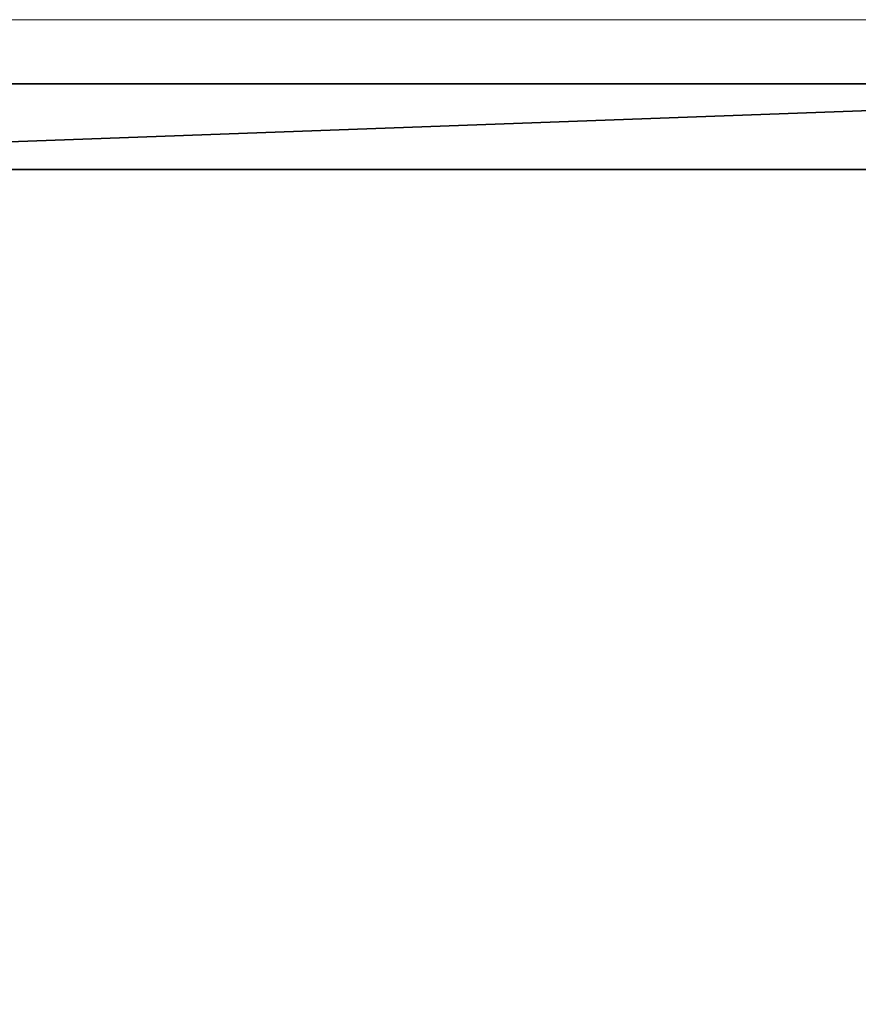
# Model space of a CAD drawing. Header units: inches. Extents: x 15 to 546804, y -66 to 267312.
# Tile 250 of 256: x 418577 to 418969, y 128996 to 129456. Entities that reach past the tile are written whole.
import ezdxf

# ---------------------------------------------------------------- set-up
doc = ezdxf.new("R2010")
doc.units = ezdxf.units.IN
doc.header["$MEASUREMENT"] = 0

msp = doc.modelspace()

# ---------------------------------------------------------------- linework, layer by layer
at = {"color": 7, "lineweight": 20}
for p, q in [((419367.11, 129455.71, 2984.17), (418167.11, 129455.71, 2984.17)), ((418217.11, 129455.71, 2934.17), (419317.11, 129455.71, 2934.17))]:
    msp.add_line(p, q, dxfattribs=at)
at = {"color": 7}
for p, q in [((418217.11, 129425.71, 2934.17), (419317.11, 129425.71, 2934.17)), ((419317.11, 129425.71, 310), (418217.11, 129425.71, 310)), ((418217.11, 129385.71, 2934.17), (419317.11, 129385.71, 2934.17)), ((419317.11, 129385.71, 310), (418217.11, 129385.71, 310))]:
    msp.add_line(p, q, dxfattribs=at)
at = {"color": 7, "lineweight": 20}
for points, invisible_edges in [([(418167.11, 129455.71, 2984.17), (419367.11, 129455.71, 2984.17), (418217.11, 129455.71, 2934.17)], 14), ([(418217.11, 129455.71, 2934.17), (419367.11, 129455.71, 2984.17), (419317.11, 129455.71, 2934.17)], 3), ([(420824.22, 125705.71, 300), (417217.11, 125905.71, 300), (420824.22, 129105.71, 300)], 3)]:
    msp.add_3dface(points, dxfattribs=dict(at, invisible_edges=invisible_edges))

# ---------------------------------------------------------------- meshes
at = {"color": 7}
mesh = msp.add_polyface(dxfattribs=at)
corners = [(419317.11, 129425.71, 2934.17), (418217.11, 129425.71, 310), (419317.11, 129425.71, 310), (418217.11, 129425.71, 2934.17)]
mesh.append_faces([[corners[k] for k in face] for face in [(2, 1, 0), (3, 0, 1)]], dxfattribs={"vtx1": -1, "color": 7})
mesh = msp.add_polyface(dxfattribs=at)
corners = [(419317.11, 129425.71, 2934.17), (418217.11, 129385.71, 2934.17), (418217.11, 129425.71, 2934.17), (419317.11, 129385.71, 2934.17)]
mesh.append_faces([[corners[k] for k in face] for face in [(2, 1, 0), (3, 0, 1)]], dxfattribs={"vtx1": -1, "color": 7})
mesh = msp.add_polyface(dxfattribs=at)
corners = [(418217.11, 129385.71, 310), (419317.11, 129425.71, 310), (418217.11, 129425.71, 310), (419317.11, 129385.71, 310)]
mesh.append_faces([[corners[k] for k in face] for face in [(2, 1, 0), (3, 0, 1)]], dxfattribs={"vtx1": -1, "color": 7})
mesh = msp.add_polyface(dxfattribs=at)
corners = [(418217.11, 129385.71, 310), (419317.11, 129385.71, 2934.17), (419317.11, 129385.71, 310), (418217.11, 129385.71, 2934.17)]
mesh.append_faces([[corners[k] for k in face] for face in [(2, 1, 0), (3, 0, 1)]], dxfattribs={"vtx1": -1, "color": 7})

doc.saveas('drawing.dxf')
